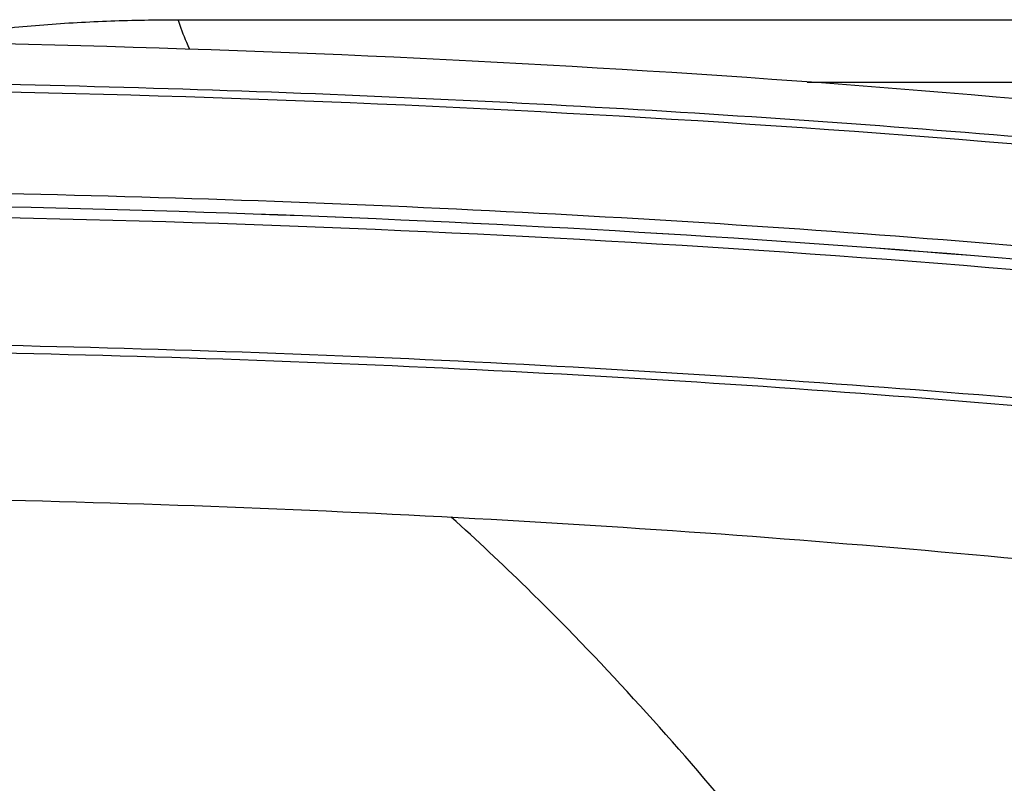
# Model space of a CAD drawing. Header units: millimetres. Extents: x 0 to 420, y 0 to 297.
# Tile 50 of 150: x 107.02 to 115.94, y 136.57 to 143.48. Entities that reach past the tile are written whole.
import ezdxf

# ---------------------------------------------------------------- set-up
doc = ezdxf.new("R2010")
doc.units = ezdxf.units.MM
doc.header["$LTSCALE"] = 23.1
doc.layers.get('0').update_dxf_attribs({"linetype": 'CONTINUOUS'})
doc.layers.add('02___PRT_ALL_AXES', color=7, linetype='CONTINUOUS')

msp = doc.modelspace()

# ---------------------------------------------------------------- linework, layer by layer
at = {"color": 7, "linetype": 'Continuous'}
for p, q in [((108.4595, 143.481), (123.0008, 143.481)), ((114.1556, 142.9167), (124.2362, 142.9167))]:
    msp.add_line(p, q, dxfattribs=at)
for points, knots in [([(106.0544, 143.2759), (106.2479, 143.3189), (106.6434, 143.3804), (107.2428, 143.4401), (107.8497, 143.4738), (108.2559, 143.481), (108.4595, 143.481)], [0, 0, 0, 0, 0.246001, 0.495867, 0.747408, 1, 1, 1, 1]), ([(108.5638, 143.2132), (108.5544, 143.2332), (108.5153, 143.3207), (108.4824, 143.4109), (108.4595, 143.481)], [0, 0, 0, 0, 0.230624, 1, 1, 1, 1]), ([(73.9988, 139.4469), (74.8935, 139.7337), (76.8166, 140.2704), (79.8978, 140.9496), (83.3107, 141.5423), (87.0077, 142.0395), (90.9371, 142.434), (96.4755, 142.8194), (103.5571, 143.0074), (110.6386, 142.8194), (116.177, 142.434), (120.1065, 142.0395), (123.8035, 141.5423), (127.2164, 140.9496), (130.2975, 140.2704), (132.2207, 139.7337), (133.1154, 139.4469)], [0, 0, 0, 0, 0.047197, 0.100213, 0.158437, 0.221152, 0.287556, 0.356782, 0.5, 0.643218, 0.712444, 0.778848, 0.841563, 0.899787, 0.952802, 1, 1, 1, 1]), ([(75.4916, 139.8294), (76.3898, 140.0791), (78.2934, 140.547), (81.3064, 141.1422), (84.5882, 141.6591), (89.3769, 142.2481), (95.7257, 142.7344), (103.5576, 142.9287), (111.3895, 142.7344), (117.7382, 142.248), (122.5269, 141.659), (125.8086, 141.1421), (128.8215, 140.5469), (130.725, 140.0789), (131.6232, 139.8292)], [0, 0, 0, 0, 0.049409, 0.103839, 0.16273, 0.225446, 0.359514, 0.500004, 0.640494, 0.77456, 0.837275, 0.896165, 0.950593, 1, 1, 1, 1]), ([(84.9184, 140.7659), (86.367, 140.964), (89.3534, 141.3087), (93.9434, 141.6729), (98.7066, 141.8942), (103.5571, 141.9685), (108.4076, 141.8942), (113.1707, 141.6729), (117.7607, 141.3087), (120.7471, 140.964), (122.1957, 140.7659)], [0, 0, 0, 0, 0.117353, 0.241214, 0.369491, 0.5, 0.630509, 0.758786, 0.882647, 1, 1, 1, 1]), ([(89.5501, 141.1782), (91.8332, 141.3972), (96.4996, 141.7184), (103.5571, 141.8763), (110.6145, 141.7184), (115.281, 141.3972), (117.564, 141.1782)], [0, 0, 0, 0, 0.245283, 0.5, 0.754717, 1, 1, 1, 1]), ([(89.5507, 141.1785), (91.8336, 141.3976), (96.4999, 141.7187), (103.5571, 141.8766), (110.6142, 141.7187), (115.2805, 141.3976), (117.5634, 141.1785)], [0, 0, 0, 0, 0.245282, 0.5, 0.754718, 1, 1, 1, 1]), ([(75.1995, 138.6099), (76.0492, 138.8523), (77.8496, 139.3085), (80.6996, 139.8938), (83.805, 140.4078), (88.3463, 141.0039), (94.3911, 141.5192), (101.8909, 141.7779), (109.4648, 141.6765), (115.6649, 141.2903), (120.4025, 140.7952), (123.7035, 140.3487), (126.7793, 139.8256), (128.7423, 139.4119), (129.6786, 139.1904)], [0, 0, 0, 0, 0.048286, 0.101435, 0.158946, 0.22025, 0.351679, 0.490267, 0.630159, 0.765432, 0.829549, 0.89042, 0.947424, 1, 1, 1, 1]), ([(104.9206, 140.5634), (106.5482, 140.5493), (109.7666, 140.4716), (114.5059, 140.2061), (119.0435, 139.7974), (121.9844, 139.4211), (123.4051, 139.2069)], [0, 0, 0, 0, 0.263253, 0.520616, 0.767614, 1, 1, 1, 1]), ([(84.5078, 139.2524), (85.9806, 139.4624), (89.0239, 139.8274), (93.7098, 140.2128), (98.5855, 140.4472), (103.5569, 140.5259), (108.5283, 140.4472), (113.4039, 140.2129), (118.0899, 139.8274), (121.1332, 139.4624), (122.606, 139.2524)], [0, 0, 0, 0, 0.116808, 0.240584, 0.369094, 0.499999, 0.630904, 0.759415, 0.883191, 1, 1, 1, 1]), ([(113.5037, 136.2803), (112.9075, 136.9964), (112.0708, 137.9191), (111.1646, 138.7695), (110.9332, 138.9768)], [0, 0, 0, 0, 0.74993, 1, 1, 1, 1])]:
    msp.add_open_spline(points, degree=3, knots=knots, dxfattribs=at)
at = {"layer": '02___PRT_ALL_AXES', "color": 7, "linetype": 'Continuous'}
for points, knots in [([(130.5792, 140.3697), (129.6836, 140.6154), (127.8042, 141.0729), (124.8514, 141.6518), (121.6731, 142.1496), (117.0796, 142.7119), (111.0188, 143.175), (103.5571, 143.3597), (96.0954, 143.175), (90.0346, 142.7119), (85.441, 142.1496), (82.2627, 141.6518), (79.31, 141.0729), (77.4305, 140.6154), (76.5349, 140.3697)], [0, 0, 0, 0, 0.051119, 0.106423, 0.165594, 0.228164, 0.361133, 0.5, 0.638867, 0.771836, 0.834406, 0.893577, 0.948881, 1, 1, 1, 1]), ([(121.9785, 137.8607), (120.5845, 138.0807), (117.6754, 138.463), (113.1638, 138.8665), (108.4189, 139.1133), (103.557, 139.1964), (98.6952, 139.1133), (93.9503, 138.8665), (89.4387, 138.463), (86.5296, 138.0806), (85.1356, 137.8607)], [0, 0, 0, 0, 0.114524, 0.238, 0.367489, 0.5, 0.632511, 0.762, 0.885476, 1, 1, 1, 1])]:
    msp.add_open_spline(points, degree=3, knots=knots, dxfattribs=at)

doc.saveas('drawing.dxf')
